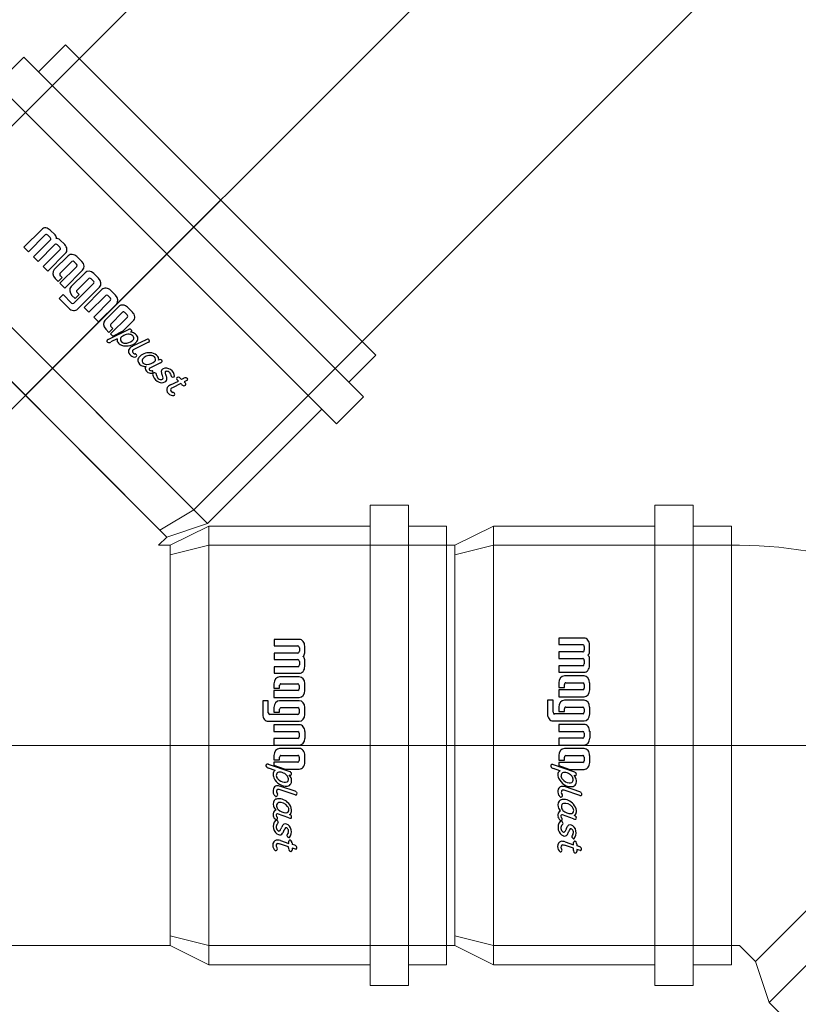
# Model space of a CAD drawing. Header units: centimetres. Extents: x 22052 to 56535, y 76485 to 78519.
# Tile 138 of 236: x 43576 to 43597, y 77983 to 78010. Entities that reach past the tile are written whole.
import ezdxf
from ezdxf.enums import TextEntityAlignment as Align
from ezdxf.lldxf.tags import DXFTag

# ---------------------------------------------------------------- set-up
doc = ezdxf.new("R2010")
doc.units = ezdxf.units.CM
for name, color, linetype, lineweight in [('2DH_PRO_Magnaplast-SDB', 34, 'Continuous', 15), ('CP_AXISKA', 7, 'DASHDOT', 15), ('CP_DETAL', 33, 'Continuous', 9)]:
    doc.layers.add(name, color=color, linetype=linetype, lineweight=lineweight)
doc.layers.add('3DCPCOLOR124', color=152, linetype='Continuous')
doc.layers.add('3DCPCOLOR242', color=242, linetype='Continuous')
doc.styles.add('CP_ATTR', font='arial.ttf')
tags = doc.linetypes.add('DASHDOT', pattern=[25.4, 12.7, -6.35, 0, -6.35]).pattern_tags.tags
tags[10:11] = [DXFTag(74, 4), DXFTag(75, 0), DXFTag(340, '0'), DXFTag(46, 1.0), DXFTag(50, 0.0), DXFTag(44, 0.0), DXFTag(45, 0.0)]
tags[8:9] = [DXFTag(74, 4), DXFTag(75, 0), DXFTag(340, '0'), DXFTag(46, 1.0), DXFTag(50, 0.0), DXFTag(44, 0.0), DXFTag(45, 0.0)]
tags[6:7] = [DXFTag(74, 4), DXFTag(75, 0), DXFTag(340, '0'), DXFTag(46, 1.0), DXFTag(50, 0.0), DXFTag(44, 0.0), DXFTag(45, 0.0)]
tags[4:5] = [DXFTag(74, 4), DXFTag(75, 0), DXFTag(340, '0'), DXFTag(46, 1.0), DXFTag(50, 0.0), DXFTag(44, 0.0), DXFTag(45, 0.0)]

# ---------------------------------------------------------------- blocks, each defined once
blk = doc.blocks.new('2dmgn003_logo01')
at = {"layer": '3DCPCOLOR124'}
for p, q in [((1.86, 16.54), (-2.9, 16.54)), ((-2.9, 16.54), (-2.9, 15.53)), ((-2.9, 15.53), (1.6, 15.53)), ((2.9, 14.44), (2.9, 15.5)), ((1.6, 14.41), (-2.9, 14.41)), ((-2.9, 14.41), (-2.9, 13.39)), ((1.89, 15.24), (1.89, 14.7)), ((-2.9, 13.39), (1.6, 13.39)), ((1.89, 13.1), (1.89, 12.56)), ((2.9, 12.3), (2.9, 13.36)), ((1.6, 12.27), (-2.9, 12.27)), ((-2.9, 12.27), (-2.9, 11.26)), ((-2.9, 11.26), (1.86, 11.26)), ((-2.93, 9.64), (-2.93, 8.94)), ((1.86, 10.71), (-1.86, 10.71)), ((-1.86, 8.94), (-1.86, 9.39)), ((-1.61, 9.64), (1.6, 9.64)), ((1.86, 9.37), (1.86, 8.84)), ((2.93, 8.57), (2.93, 9.65)), ((-2.93, 8.94), (-1.86, 8.94)), ((1.6, 8.57), (-2.93, 8.57)), ((-2.93, 8.57), (-2.93, 7.5)), ((-4.01, 6.97), (-5.07, 6.97)), ((-5.07, 6.97), (-5.07, 4.84)), ((-4.01, 5.1), (-4.01, 6.97)), ((-2.93, 7.5), (1.86, 7.5)), ((1.86, 6.97), (-1.86, 6.97)), ((1.6, 4.84), (-3.74, 4.84)), ((-2.93, 5.9), (-2.93, 5.2)), ((-2.93, 5.2), (-1.86, 5.2)), ((-1.86, 5.2), (-1.86, 5.64)), ((-1.61, 5.9), (1.6, 5.9)), ((1.86, 5.64), (1.86, 5.1)), ((2.93, 4.84), (2.93, 5.9)), ((-4.01, 3.77), (1.86, 3.77)), ((1.86, 3.23), (-2.93, 3.23)), ((-2.93, 3.23), (-2.93, 2.16)), ((-2.93, 2.16), (1.6, 2.16)), ((1.86, 1.9), (1.86, 1.36)), ((2.93, 2.17), (2.93, 1.1)), ((1.6, 1.1), (-2.93, 1.1)), ((-2.93, 1.1), (-2.93, 0.03)), ((-2.93, 0.03), (1.86, 0.03)), ((1.86, -0.49), (-1.86, -0.49)), ((-2.93, -1.56), (-2.93, -2.26)), ((-2.93, -2.26), (-1.86, -2.26)), ((1.6, -2.62), (-2.93, -2.62)), ((-2.93, -2.62), (-2.93, -3.11)), ((-1.86, -2.26), (-1.86, -1.82)), ((-1.61, -1.56), (1.6, -1.56)), ((1.86, -1.82), (1.86, -2.36)), ((2.93, -2.63), (2.93, -1.56)), ((-2.93, -3.11), (-0.81, -3.69)), ((-0.81, -3.69), (1.86, -3.69))]:
    blk.add_line(p, q, dxfattribs=at)
for centre, radius, start, end in [((1.6, 15.24), 0.293, 359.5038, 90), ((1.86, 15.5), 1.04, 359.8403, 90), ((1.6, 14.7), 0.291, 269.5684, 360), ((2.3, 14.44), 0.598, 296.5604, 0), ((2.29, 13.36), 0.608, 359.9807, 62.8223), ((1.6, 13.1), 0.293, 359.5231, 90), ((1.6, 12.56), 0.293, 270, 359.9989), ((1.86, 12.3), 1.04, 270, 0.0193), ((-1.86, 9.64), 1.07, 90, 180), ((-1.61, 9.39), 0.246, 90, 184.1233), ((1.6, 9.37), 0.264, 0, 90), ((1.86, 9.64), 1.06, 0.4214, 90), ((1.6, 8.84), 0.264, 270, 359.9349), ((1.86, 8.57), 1.07, 270.2822, 0), ((-1.86, 5.9), 1.07, 90, 180), ((1.86, 5.91), 1.06, 360, 90), ((-4.01, 4.83), 1.06, 179.7393, 270), ((-3.74, 5.1), 0.264, 180, 269.9023), ((-1.61, 5.65), 0.246, 90, 184.0475), ((1.6, 5.64), 0.264, 360, 90), ((1.6, 5.1), 0.264, 270, 0.0108), ((1.86, 4.84), 1.07, 270.2634, 0), ((1.86, 2.17), 1.06, 359.5786, 90), ((1.6, 1.9), 0.264, 0.076, 90), ((1.6, 1.36), 0.264, 270, 359.924), ((1.86, 1.1), 1.07, 270.2875, 359.9985), ((-1.86, -1.56), 1.07, 90, 180), ((1.86, -1.55), 1.06, 359.5786, 90), ((-1.61, -1.81), 0.246, 90, 184.1125), ((1.6, -1.82), 0.264, 360, 90.0217), ((1.6, -2.36), 0.264, 270, 359.9023), ((1.87, -2.63), 1.06, 269.7048, 359.9999)]:
    blk.add_arc(centre, radius, start, end, dxfattribs=at)
at = {"layer": '3DCPCOLOR242'}
for p, q in [((0.12, -4.12), (-3.94, -2.98)), ((-2.7, -3.9), (-3.95, -3.55)), ((1.09, -7.71), (-1.93, -6.91)), ((1.06, -7.17), (-1.65, -6.4)), ((1.09, -7.71), (1.26, -7.74)), ((-0.13, -11.32), (-2.25, -10.71)), ((-1.72, -14.87), (-0.14, -15.31)), ((-0.17, -15.85), (-1.87, -15.4)), ((-0.17, -16), (-0.17, -15.85)), ((0.51, -16.04), (0.49, -16.34)), ((1.2, -16.2), (0.51, -16.04))]:
    blk.add_line(p, q, dxfattribs=at)
for centre, radius, start, end in [((-4.29, -3.13), 0.174, 139.4748, 200.5636), ((-4.22, -3.22), 0.283, 75.9119, 135.9983), ((-4.21, -3.92), 0.981, 73.8123, 86.5171), ((-4.01, -3.02), 0.481, 201.3248, 240.9013), ((-3.49, -1.93), 1.69, 243.7383, 254.2465), ((-2.11, -4.55), 0.997, 166.5679, 210.0987), ((-2.46, -4.5), 0.644, 111.1152, 163.4814), ((-1.97, -4.71), 0.539, 116.6161, 177.0208), ((-1.91, -4.94), 0.776, 84.807, 112.5283), ((-2.08, -7.15), 2.99, 66.1532, 85.5553), ((-1.93, -6.26), 2.13, 46.5165, 60.5203), ((0.25, -3.84), 0.817, 249.4862, 262.6491), ((-1.3, -5.9), 1.81, 22.396, 45.5071), ((-0.07, -4.64), 0.557, 50.0147, 70.9143), ((0.24, -4.49), 0.156, 287.1813, 350.1927), ((0.11, -4.44), 0.288, 10.0108, 50.8567), ((0.03, -4.45), 0.37, 349.838, 10.0295), ((-0.64, -3.63), 2.73, 211.3213, 275.0445), ((-1.71, -4.6), 0.806, 185.9288, 229.5909), ((-0.79, -3.63), 2.14, 227.7681, 264.971), ((-0.84, -4.43), 1.34, 263.8725, 286.5282), ((-1.14, -5.4), 0.961, 11.1112, 45.4314), ((-0.64, -5.29), 0.455, 294.1682, 9.8383), ((-0.42, -5.51), 0.842, 271.3477, 20.708), ((0.18, -4.34), 0.318, 263.6249, 288.2785), ((-2.22, -7.14), 0.892, 155.0132, 214.6021), ((-2.3, -7.13), 0.818, 103.0323, 153.3127), ((-2.3, -7.28), 0.748, 209.4433, 244.7552), ((-2.2, -8.11), 1.79, 72.2958, 99.0736), ((-2.06, -7.22), 0.393, 146.9616, 189.5199), ((-1.86, -7.12), 0.609, 195.1451, 225.7671), ((-2.11, -7.23), 0.357, 74.3202, 141.4853), ((-2.41, -7.7), 0.183, 21.5725, 49.116), ((-2.48, -7.7), 0.249, 338.4303, 15.9164), ((-2.29, -8.04), 1.19, 72.2691, 76.7646), ((0.61, -8.43), 1.34, 58.7801, 70.7325), ((1.16, -7.55), 0.301, 17.9179, 59.9943), ((1.12, -7.48), 0.33, 314.2018, 5.594), ((-2.28, -9.16), 0.816, 114.0643, 202.8694), ((-2.57, -7.31), 0.65, 265.6622, 285.525), ((-2.04, -10.21), 1.88, 87.1606, 107.9858), ((-1.97, -9.4), 0.472, 98.7899, 190.5825), ((-2.49, -7.69), 0.265, 290.2377, 337.5291), ((-1.79, -10.93), 2.01, 44.3614, 97.334), ((-2.01, -11.05), 2.72, 40.2365, 88.5461), ((1.27, -7.61), 0.133, 265.1659, 303.5871), ((-2.38, -10.79), 0.727, 106.1924, 195.3195), ((-1.65, -8.93), 1.49, 201.6704, 231.3076), ((-2.32, -10.91), 0.21, 72.1488, 182.4676), ((-1.48, -9.29), 0.981, 191.9389, 227.9356), ((-0.61, -7.95), 2.56, 233.5529, 269.0169), ((-0.6, -10.03), 0.492, 264.1111, 2.3117), ((-0.86, -10.08), 0.755, 5.4784, 47.2661), ((-0.28, -10.17), 0.698, 293.2831, 345.067), ((-0.88, -10.16), 1.29, 351.8443, 42.4547), ((-2.23, -10.75), 0.883, 195.3773, 250.0682), ((-1.76, -12.65), 1.31, 133.9918, 256.4618), ((-2.52, -11.96), 0.293, 73.8428, 119.965), ((-2.16, -10.9), 0.37, 183.0166, 240.6152), ((-2.48, -11.38), 0.207, 256.8723, 333.1047), ((-1.88, -12.75), 0.636, 127.3644, 245.5528), ((-2.55, -12.12), 0.449, 8.7244, 76.0552), ((-2.44, -11.35), 0.167, 6.0969, 51.2591), ((-2.71, -11.34), 0.433, 342.5093, 1.3278), ((-2.69, -11.74), 0.662, 310.1939, 332.4304), ((-0.6, -13.09), 0.918, 120.9833, 158.9397), ((-0.8, -13.04), 0.784, 70.6597, 109.7335), ((-0.86, -13.48), 1.23, 313.6171, 74.8695), ((0.14, -10.31), 1.05, 255.0292, 275.2543), ((-0.04, -11.26), 0.454, 64.2567, 85.1843), ((0.03, -11.23), 0.401, 23.6929, 71.5015), ((0.23, -11.16), 0.197, 270.9468, 310.5631), ((0.17, -11.16), 0.243, 323.0875, 22.1003), ((-2.01, -13.14), 0.234, 234.8638, 292.3727), ((-1.83, -13.25), 0.719, 250.748, 317.7481), ((-2.25, -12.71), 0.729, 297.3533, 322.4271), ((-3.16, -12.05), 1.85, 323.4917, 337.6276), ((-4.61, -11.44), 4.03, 325.4422, 333.8801), ((0.29, -13.88), 1.45, 136.2371, 152.793), ((-0.64, -13.09), 0.24, 82.5025, 118.5044), ((-0.72, -13.4), 0.557, 329.5041, 78.2517), ((1.11, -14.88), 1.81, 138.3177, 150.3499), ((-2.35, -15.59), 0.816, 103.1873, 179.7099), ((-2.3, -16.77), 1.99, 73.1785, 97.0679), ((-2.18, -15.68), 0.348, 90.0735, 226.6774), ((-2.75, -18.5), 3.22, 74.17, 79.8915), ((-0.3, -14.06), 0.179, 156.2477, 208.0662), ((0, -13.86), 0.536, 211.3544, 244.0918), ((-0.1, -14.13), 0.258, 239.0032, 288.6059), ((-21.33, -14.03), 21.22, 356.5514, 357.4519), ((0.08, -14.98), 0.202, 99.2605, 177.5229), ((0.04, -15.4), 0.621, 76.0627, 90.1224), ((0.15, -15.09), 0.29, 45.8106, 81.4207), ((-0.18, -15.28), 0.664, 5.0301, 36.7596), ((9.69, -14.96), 9.21, 181.6129, 183.265), ((-2.2, -15.57), 0.973, 181.2014, 240.279), ((-2.59, -16.12), 0.301, 251.9271, 357.0444), ((-2.56, -16.17), 0.279, 6.2924, 59.4251), ((0.48, -16.03), 0.659, 177.1591, 197.9713), ((0.25, -16.17), 0.401, 190.3294, 250.4785), ((0.21, -16.16), 0.393, 256.6965, 303.221), ((0.31, -16.35), 0.182, 308.0482, 0.8125), ((-1.77, -25.84), 10.6, 74.8748, 77.6862), ((0.73, -16.51), 0.942, 56.6561, 73.6716), ((1.21, -16.07), 0.134, 265.2447, 321.7201), ((1.09, -15.98), 0.3, 13.2728, 58.0446), ((0.98, -15.93), 0.408, 326.7373, 2.2392)]:
    blk.add_arc(centre, radius, start, end, dxfattribs=at)
blk = doc.blocks.new('2dmgn003_logo02')
at = {"layer": '3DCPCOLOR124'}
for p, q in [((1.86, 16.54), (-2.9, 16.54)), ((-2.9, 16.54), (-2.9, 15.53)), ((-2.9, 15.53), (1.6, 15.53)), ((2.9, 14.44), (2.9, 15.5)), ((1.6, 14.41), (-2.9, 14.41)), ((-2.9, 14.41), (-2.9, 13.39)), ((1.89, 15.24), (1.89, 14.7)), ((-2.9, 13.39), (1.6, 13.39)), ((1.89, 13.1), (1.89, 12.56)), ((2.9, 12.3), (2.9, 13.36)), ((1.6, 12.27), (-2.9, 12.27)), ((-2.9, 12.27), (-2.9, 11.26)), ((-2.9, 11.26), (1.86, 11.26)), ((-2.93, 9.64), (-2.93, 8.94)), ((1.86, 10.71), (-1.86, 10.71)), ((-1.86, 8.94), (-1.86, 9.39)), ((-1.61, 9.64), (1.6, 9.64)), ((1.86, 9.37), (1.86, 8.84)), ((2.93, 8.57), (2.93, 9.65)), ((-2.93, 8.94), (-1.86, 8.94)), ((1.6, 8.57), (-2.93, 8.57)), ((-2.93, 8.57), (-2.93, 7.5)), ((-4.01, 6.97), (-5.07, 6.97)), ((-5.07, 6.97), (-5.07, 4.84)), ((-4.01, 5.1), (-4.01, 6.97)), ((-2.93, 7.5), (1.86, 7.5)), ((1.86, 6.97), (-1.86, 6.97)), ((1.6, 4.84), (-3.74, 4.84)), ((-2.93, 5.9), (-2.93, 5.2)), ((-2.93, 5.2), (-1.86, 5.2)), ((-1.86, 5.2), (-1.86, 5.64)), ((-1.61, 5.9), (1.6, 5.9)), ((1.86, 5.64), (1.86, 5.1)), ((2.93, 4.84), (2.93, 5.9)), ((-4.01, 3.77), (1.86, 3.77)), ((1.86, 3.23), (-2.93, 3.23)), ((-2.93, 3.23), (-2.93, 2.16)), ((-2.93, 2.16), (1.6, 2.16)), ((1.86, 1.9), (1.86, 1.36)), ((2.93, 2.17), (2.93, 1.1)), ((1.6, 1.1), (-2.93, 1.1)), ((-2.93, 1.1), (-2.93, 0.03)), ((-2.93, 0.03), (1.86, 0.03)), ((1.86, -0.49), (-1.86, -0.49)), ((-2.93, -1.56), (-2.93, -2.26)), ((-2.93, -2.26), (-1.86, -2.26)), ((1.6, -2.62), (-2.93, -2.62)), ((-2.93, -2.62), (-2.93, -3.11)), ((-1.86, -2.26), (-1.86, -1.82)), ((-1.61, -1.56), (1.6, -1.56)), ((1.86, -1.82), (1.86, -2.36)), ((2.93, -2.63), (2.93, -1.56)), ((-2.93, -3.11), (-0.81, -3.69)), ((-0.81, -3.69), (1.86, -3.69))]:
    blk.add_line(p, q, dxfattribs=at)
for centre, radius, start, end in [((1.6, 15.24), 0.293, 359.5038, 90), ((1.86, 15.5), 1.04, 359.8403, 90), ((1.6, 14.7), 0.291, 269.5684, 360), ((2.3, 14.44), 0.598, 296.5604, 0), ((2.29, 13.36), 0.608, 359.9807, 62.8223), ((1.6, 13.1), 0.293, 359.5231, 90), ((1.6, 12.56), 0.293, 270, 359.9989), ((1.86, 12.3), 1.04, 270, 0.0193), ((-1.86, 9.64), 1.07, 90, 180), ((-1.61, 9.39), 0.246, 90, 184.1233), ((1.6, 9.37), 0.264, 0, 90), ((1.86, 9.64), 1.06, 0.4214, 90), ((1.6, 8.84), 0.264, 270, 359.9349), ((1.86, 8.57), 1.07, 270.2822, 0), ((-1.86, 5.9), 1.07, 90, 180), ((1.86, 5.91), 1.06, 360, 90), ((-4.01, 4.83), 1.06, 179.7393, 270), ((-3.74, 5.1), 0.264, 180, 269.9023), ((-1.61, 5.65), 0.246, 90, 184.0475), ((1.6, 5.64), 0.264, 360, 90), ((1.6, 5.1), 0.264, 270, 0.0108), ((1.86, 4.84), 1.07, 270.2634, 0), ((1.86, 2.17), 1.06, 359.5786, 90), ((1.6, 1.9), 0.264, 0.076, 90), ((1.6, 1.36), 0.264, 270, 359.924), ((1.86, 1.1), 1.07, 270.2875, 359.9985), ((-1.86, -1.56), 1.07, 90, 180), ((1.86, -1.55), 1.06, 359.5786, 90), ((-1.61, -1.81), 0.246, 90, 184.1125), ((1.6, -1.82), 0.264, 360, 90.0217), ((1.6, -2.36), 0.264, 270, 359.9023), ((1.87, -2.63), 1.06, 269.7048, 359.9999)]:
    blk.add_arc(centre, radius, start, end, dxfattribs=at)
at = {"layer": '3DCPCOLOR242'}
for p, q in [((0.12, -4.12), (-3.94, -2.98)), ((-2.7, -3.9), (-3.95, -3.55)), ((1.09, -7.71), (-1.93, -6.91)), ((1.06, -7.17), (-1.65, -6.4)), ((1.09, -7.71), (1.26, -7.74)), ((-0.13, -11.32), (-2.25, -10.71)), ((-1.72, -14.87), (-0.14, -15.31)), ((-0.17, -15.85), (-1.87, -15.4)), ((-0.17, -16), (-0.17, -15.85)), ((0.51, -16.04), (0.49, -16.34)), ((1.2, -16.2), (0.51, -16.04))]:
    blk.add_line(p, q, dxfattribs=at)
for centre, radius, start, end in [((-4.29, -3.13), 0.174, 139.4748, 200.5636), ((-4.22, -3.22), 0.283, 75.9119, 135.9983), ((-4.21, -3.92), 0.981, 73.8123, 86.5171), ((-4.01, -3.02), 0.481, 201.3248, 240.9013), ((-3.49, -1.93), 1.69, 243.7383, 254.2465), ((-2.11, -4.55), 0.997, 166.5679, 210.0987), ((-2.46, -4.5), 0.644, 111.1152, 163.4814), ((-1.97, -4.71), 0.539, 116.6161, 177.0208), ((-1.91, -4.94), 0.776, 84.807, 112.5283), ((-2.08, -7.15), 2.99, 66.1532, 85.5553), ((-1.93, -6.26), 2.13, 46.5165, 60.5203), ((0.25, -3.84), 0.817, 249.4862, 262.6491), ((-1.3, -5.9), 1.81, 22.396, 45.5071), ((-0.07, -4.64), 0.557, 50.0147, 70.9143), ((0.24, -4.49), 0.156, 287.1813, 350.1927), ((0.11, -4.44), 0.288, 10.0108, 50.8567), ((0.03, -4.45), 0.37, 349.838, 10.0295), ((-0.64, -3.63), 2.73, 211.3213, 275.0445), ((-1.71, -4.6), 0.806, 185.9288, 229.5909), ((-0.79, -3.63), 2.14, 227.7681, 264.971), ((-0.84, -4.43), 1.34, 263.8725, 286.5282), ((-1.14, -5.4), 0.961, 11.1112, 45.4314), ((-0.64, -5.29), 0.455, 294.1682, 9.8383), ((-0.42, -5.51), 0.842, 271.3477, 20.708), ((0.18, -4.34), 0.318, 263.6249, 288.2785), ((-2.22, -7.14), 0.892, 155.0132, 214.6021), ((-2.3, -7.13), 0.818, 103.0323, 153.3127), ((-2.3, -7.28), 0.748, 209.4433, 244.7552), ((-2.2, -8.11), 1.79, 72.2958, 99.0736), ((-2.06, -7.22), 0.393, 146.9616, 189.5199), ((-1.86, -7.12), 0.609, 195.1451, 225.7671), ((-2.11, -7.23), 0.357, 74.3202, 141.4853), ((-2.41, -7.7), 0.183, 21.5725, 49.116), ((-2.48, -7.7), 0.249, 338.4303, 15.9164), ((-2.29, -8.04), 1.19, 72.2691, 76.7646), ((0.61, -8.43), 1.34, 58.7801, 70.7325), ((1.16, -7.55), 0.301, 17.9179, 59.9943), ((1.12, -7.48), 0.33, 314.2018, 5.594), ((-2.28, -9.16), 0.816, 114.0643, 202.8694), ((-2.57, -7.31), 0.65, 265.6622, 285.525), ((-2.04, -10.21), 1.88, 87.1606, 107.9858), ((-1.97, -9.4), 0.472, 98.7899, 190.5825), ((-2.49, -7.69), 0.265, 290.2377, 337.5291), ((-1.79, -10.93), 2.01, 44.3614, 97.334), ((-2.01, -11.05), 2.72, 40.2365, 88.5461), ((1.27, -7.61), 0.133, 265.1659, 303.5871), ((-2.38, -10.79), 0.727, 106.1924, 195.3195), ((-1.65, -8.93), 1.49, 201.6704, 231.3076), ((-2.32, -10.91), 0.21, 72.1488, 182.4676), ((-1.48, -9.29), 0.981, 191.9389, 227.9356), ((-0.61, -7.95), 2.56, 233.5529, 269.0169), ((-0.6, -10.03), 0.492, 264.1111, 2.3117), ((-0.86, -10.08), 0.755, 5.4784, 47.2661), ((-0.28, -10.17), 0.698, 293.2831, 345.067), ((-0.88, -10.16), 1.29, 351.8443, 42.4547), ((-2.23, -10.75), 0.883, 195.3773, 250.0682), ((-1.76, -12.65), 1.31, 133.9918, 256.4618), ((-2.52, -11.96), 0.293, 73.8428, 119.965), ((-2.16, -10.9), 0.37, 183.0166, 240.6152), ((-2.48, -11.38), 0.207, 256.8723, 333.1047), ((-1.88, -12.75), 0.636, 127.3644, 245.5528), ((-2.55, -12.12), 0.449, 8.7244, 76.0552), ((-2.44, -11.35), 0.167, 6.0969, 51.2591), ((-2.71, -11.34), 0.433, 342.5093, 1.3278), ((-2.69, -11.74), 0.662, 310.1939, 332.4304), ((-0.6, -13.09), 0.918, 120.9833, 158.9397), ((-0.8, -13.04), 0.784, 70.6597, 109.7335), ((-0.86, -13.48), 1.23, 313.6171, 74.8695), ((0.14, -10.31), 1.05, 255.0292, 275.2543), ((-0.04, -11.26), 0.454, 64.2567, 85.1843), ((0.03, -11.23), 0.401, 23.6929, 71.5015), ((0.23, -11.16), 0.197, 270.9468, 310.5631), ((0.17, -11.16), 0.243, 323.0875, 22.1003), ((-2.01, -13.14), 0.234, 234.8638, 292.3727), ((-1.83, -13.25), 0.719, 250.748, 317.7481), ((-2.25, -12.71), 0.729, 297.3533, 322.4271), ((-3.16, -12.05), 1.85, 323.4917, 337.6276), ((-4.61, -11.44), 4.03, 325.4422, 333.8801), ((0.29, -13.88), 1.45, 136.2371, 152.793), ((-0.64, -13.09), 0.24, 82.5025, 118.5044), ((-0.72, -13.4), 0.557, 329.5041, 78.2517), ((1.11, -14.88), 1.81, 138.3177, 150.3499), ((-2.35, -15.59), 0.816, 103.1873, 179.7099), ((-2.3, -16.77), 1.99, 73.1785, 97.0679), ((-2.18, -15.68), 0.348, 90.0735, 226.6774), ((-2.75, -18.5), 3.22, 74.17, 79.8915), ((-0.3, -14.06), 0.179, 156.2477, 208.0662), ((0, -13.86), 0.536, 211.3544, 244.0918), ((-0.1, -14.13), 0.258, 239.0032, 288.6059), ((-21.33, -14.03), 21.22, 356.5514, 357.4519), ((0.08, -14.98), 0.202, 99.2605, 177.5229), ((0.04, -15.4), 0.621, 76.0627, 90.1224), ((0.15, -15.09), 0.29, 45.8106, 81.4207), ((-0.18, -15.28), 0.664, 5.0301, 36.7596), ((9.69, -14.96), 9.21, 181.6129, 183.265), ((-2.2, -15.57), 0.973, 181.2014, 240.279), ((-2.59, -16.12), 0.301, 251.9271, 357.0444), ((-2.56, -16.17), 0.279, 6.2924, 59.4251), ((0.48, -16.03), 0.659, 177.1591, 197.9713), ((0.25, -16.17), 0.401, 190.3294, 250.4785), ((0.21, -16.16), 0.393, 256.6965, 303.221), ((0.31, -16.35), 0.182, 308.0482, 0.8125), ((-1.77, -25.84), 10.6, 74.8748, 77.6862), ((0.73, -16.51), 0.942, 56.6561, 73.6716), ((1.21, -16.07), 0.134, 265.2447, 321.7201), ((1.09, -15.98), 0.3, 13.2728, 58.0446), ((0.98, -15.93), 0.408, 326.7373, 2.2392)]:
    blk.add_arc(centre, radius, start, end, dxfattribs=at)
blk = doc.blocks.new('2d_mgphtp_0371_f2ckcfe')
for p, q in [((20.084, 18.512), (20.827, 19.255)), ((29.355, 10.727), (20.827, 19.255)), ((18.939, 18.173), (19.681, 18.915)), ((19.681, 18.915), (29.015, 9.581)), ((18.939, 18.173), (28.273, 8.839)), ((28.612, 9.984), (29.355, 10.727)), ((28.273, 8.839), (29.015, 9.581)), ((24.73, 6.102), (27.87, 9.242)), ((29.2, 6.6), (29.2, -6.6)), ((29.2, 6.6), (30.25, 6.6)), ((30.25, 6.6), (30.25, -6.6)), ((24.73, 6.102), (23.606, 5.728)), ((24.76, 6.03), (23.7, 5.5)), ((24.76, 6.03), (29.2, 6.03)), ((30.25, 6.03), (31.3, 6.03)), ((31.3, -6.03), (31.3, 6.03)), ((23.378, 5.5), (23.606, 5.728)), ((23.378, 5.5), (23.7, 5.5)), ((23.7, -5.5), (1.06, -5.5)), ((24.76, -6.03), (23.7, -5.5)), ((24.76, -6.03), (29.2, -6.03)), ((30.25, -6.03), (31.3, -6.03)), ((29.2, -6.6), (30.25, -6.6))]:
    blk.add_line(p, q)
at = {"layer": 'CP_AXISKA'}
for p, q in [((25.091, 14.991), (10.1, 0)), ((31.3, 0), (0, 0))]:
    blk.add_line(p, q, dxfattribs=at)
at = {"layer": 'CP_DETAL'}
for p, q in [((16.202, 14.63), (24.73, 6.102)), ((15.828, 13.506), (23.606, 5.728)), ((23.606, 5.728), (15.828, 13.506)), ((24.76, 6.03), (24.76, -6.03)), ((23.7, 5.5), (23.7, -5.5)), ((23.7, -5.5), (23.7, 5.5))]:
    blk.add_line(p, q, dxfattribs=at)
at = {"xscale": 0.14509803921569, "yscale": 0.176, "rotation": 45}
blk.add_blockref('2dmgn003_logo02', (22.036, 11.936), dxfattribs=at)
at = {"xscale": 0.14509803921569, "yscale": 0.176}
blk.add_blockref('2dmgn003_logo01', (26.98, 0), dxfattribs=at)
at = {"linetype": 'ByBlock', "style": 'CP_ATTR', "flags": 9}
for tag, p in [('NAME', (-0.002, -5.5)), ('NUMBER', (-0.002, -5.5)), ('GROUP', (-0.002, -5.5)), ('ARTICLE', (-0.002, -5.5)), ('PRODUCT-TYPE', (-0.002, -5.5)), ('ORDER-NO', (-0.002, -5.5)), ('PRODUCER', (-0.001, -5.5)), ('CHARACTER', (-0.001, -5.5)), ('OTHER', (-0.001, -5.5)), ('DIMS', (-0.001, -5.5)), ('MATERIAL', (-0.001, -5.5)), ('WEIGHT', (-0.001, -5.5)), ('DN', (-0.001, -5.5))]:
    blk.add_attdef(tag, text='', height=0.00005, dxfattribs=at).set_placement(p, align=Align.MIDDLE_LEFT)
blk = doc.blocks.new('2d_mgphtp_0290_zajhk01')
for p, q in [((1.06, 5.5), (22.192, 5.5)), ((0, 5.235), (0, -5.235)), ((0, -5.235), (1.06, -5.5)), ((1.06, -5.5), (22.192, -5.5))]:
    blk.add_line(p, q)
at = {"layer": 'CP_AXISKA'}
blk.add_line((0, 0), (29.792, 0), dxfattribs=at)
at = {"layer": 'CP_DETAL'}
blk.add_line((1.06, 5.5), (1.06, -5.5), dxfattribs=at)
at = {"linetype": 'ByBlock', "style": 'CP_ATTR', "flags": 9}
for tag, p in [('ORDER-NO', (-0.002, 0)), ('PRODUCT-TYPE', (-0.002, 0)), ('ARTICLE', (-0.002, 0)), ('GROUP', (-0.002, 0)), ('NUMBER', (-0.002, 0)), ('NAME', (-0.002, 0)), ('DN', (-0.001, 0)), ('WEIGHT', (-0.001, 0)), ('MATERIAL', (-0.001, 0)), ('DIMS', (-0.001, 0)), ('OTHER', (-0.001, 0)), ('CHARACTER', (-0.001, 0)), ('PRODUCER', (-0.001, 0))]:
    blk.add_attdef(tag, text='', height=0.00005, dxfattribs=at).set_placement(p, align=Align.MIDDLE_LEFT)
blk = doc.blocks.new('2d_mgphtp_0333_57g7sun')
for p, q in [((-10.656, -5.028), (-7.517, -1.889)), ((-10.656, -5.028), (-11.031, -6.153)), ((-11.471, -6.592), (-11.031, -6.153)), ((-18.232, -6.592), (-19.292, -6.857)), ((-18.232, -6.592), (-11.692, -6.592)), ((-11.471, -6.592), (-11.692, -6.592)), ((-19.292, -17.327), (-19.292, -6.857)), ((-18.232, -17.592), (-19.292, -17.327)), ((-11.692, -17.592), (-18.232, -17.592)), ((-11.471, -17.592), (-11.692, -17.592))]:
    blk.add_line(p, q)
blk.add_arc((-11.471, -6.592), 11, 270, 315)
at = {"layer": 'CP_AXISKA'}
blk.add_line((-9.192, -12.092), (-19.292, -12.092), dxfattribs=at)
at = {"layer": 'CP_DETAL'}
for p, q in [((-10.656, -5.028), (-2.128, -13.556)), ((-11.031, -6.153), (-3.253, -13.931)), ((-3.253, -13.931), (-11.031, -6.153)), ((-18.232, -6.592), (-18.232, -17.592))]:
    blk.add_line(p, q, dxfattribs=at)
at = {"linetype": 'ByBlock', "style": 'CP_ATTR', "flags": 9}
for tag, p in [('NAME', (-19.294, -17.593)), ('MATERIAL', (-19.293, -17.593)), ('DN', (-19.294, -17.593)), ('CHARACTER', (-19.294, -17.593)), ('ORDER-NO', (-19.294, -17.593)), ('PRODUCT-TYPE', (-19.294, -17.593)), ('ARTICLE', (-19.294, -17.593)), ('GROUP', (-19.294, -17.593)), ('NUMBER', (-19.294, -17.593)), ('WEIGHT', (-19.293, -17.593)), ('DIMS', (-19.293, -17.593)), ('OTHER', (-19.293, -17.593)), ('PRODUCER', (-19.293, -17.593))]:
    blk.add_attdef(tag, text='', height=0.00005, dxfattribs=at).set_placement(p, align=Align.MIDDLE_LEFT)
blk = doc.blocks.new('2dmgn001_logo01')
at = {"layer": '3DCPCOLOR124'}
for p, q in [((1.86, 16.54), (-2.9, 16.54)), ((-2.9, 16.54), (-2.9, 15.53)), ((-2.9, 15.53), (1.6, 15.53)), ((1.89, 15.24), (1.89, 14.7)), ((2.9, 14.44), (2.9, 15.5)), ((1.6, 14.41), (-2.9, 14.41)), ((-2.9, 14.41), (-2.9, 13.39)), ((-2.9, 13.39), (1.6, 13.39)), ((1.6, 12.27), (-2.9, 12.27)), ((-2.9, 12.27), (-2.9, 11.26)), ((1.89, 13.1), (1.89, 12.56)), ((2.9, 12.3), (2.9, 13.36)), ((-2.9, 11.26), (1.86, 11.26)), ((1.86, 10.71), (-1.86, 10.71)), ((-2.93, 9.64), (-2.93, 8.94)), ((-1.86, 8.94), (-1.86, 9.39)), ((-1.61, 9.64), (1.6, 9.64)), ((1.86, 9.37), (1.86, 8.84)), ((2.93, 8.57), (2.93, 9.65)), ((-2.93, 8.94), (-1.86, 8.94)), ((1.6, 8.57), (-2.93, 8.57)), ((-2.93, 8.57), (-2.93, 7.5)), ((-4.01, 6.97), (-5.07, 6.97)), ((-5.07, 6.97), (-5.07, 4.84)), ((-4.01, 5.1), (-4.01, 6.97)), ((-2.93, 7.5), (1.86, 7.5)), ((1.86, 6.97), (-1.86, 6.97)), ((1.6, 4.84), (-3.74, 4.84)), ((-2.93, 5.9), (-2.93, 5.2)), ((-2.93, 5.2), (-1.86, 5.2)), ((-1.86, 5.2), (-1.86, 5.64)), ((-1.61, 5.9), (1.6, 5.9)), ((1.86, 5.64), (1.86, 5.1)), ((2.93, 4.84), (2.93, 5.9)), ((-4.01, 3.77), (1.86, 3.77)), ((1.86, 3.23), (-2.93, 3.23)), ((-2.93, 3.23), (-2.93, 2.16)), ((-2.93, 2.16), (1.6, 2.16)), ((1.86, 1.9), (1.86, 1.36)), ((2.93, 2.17), (2.93, 1.1)), ((1.6, 1.1), (-2.93, 1.1)), ((-2.93, 1.1), (-2.93, 0.03)), ((-2.93, 0.03), (1.86, 0.03)), ((1.86, -0.49), (-1.86, -0.49)), ((-2.93, -1.56), (-2.93, -2.26)), ((-2.93, -2.26), (-1.86, -2.26)), ((1.6, -2.62), (-2.93, -2.62)), ((-2.93, -2.62), (-2.93, -3.11)), ((-1.86, -2.26), (-1.86, -1.82)), ((-1.61, -1.56), (1.6, -1.56)), ((1.86, -1.82), (1.86, -2.36)), ((2.93, -2.63), (2.93, -1.56)), ((-2.93, -3.11), (-0.81, -3.69)), ((-0.81, -3.69), (1.86, -3.69))]:
    blk.add_line(p, q, dxfattribs=at)
for centre, radius, start, end in [((1.6, 15.24), 0.293, 359.5038, 90), ((1.86, 15.5), 1.04, 359.8403, 90), ((1.6, 14.7), 0.291, 269.5684, 360), ((2.3, 14.44), 0.598, 296.5604, 0), ((2.29, 13.36), 0.608, 359.9807, 62.8223), ((1.6, 13.1), 0.293, 359.5231, 90), ((1.6, 12.56), 0.293, 270, 359.9989), ((1.86, 12.3), 1.04, 270, 0.0193), ((-1.86, 9.64), 1.07, 90, 180), ((1.86, 9.64), 1.06, 0.4214, 90), ((-1.61, 9.39), 0.246, 90, 184.1233), ((1.6, 9.37), 0.264, 0, 90), ((1.6, 8.84), 0.264, 270, 359.9349), ((1.86, 8.57), 1.07, 270.2822, 0), ((-1.86, 5.9), 1.07, 90, 180), ((1.86, 5.91), 1.06, 360, 90), ((-4.01, 4.83), 1.06, 179.7393, 270), ((-3.74, 5.1), 0.264, 180, 269.9023), ((-1.61, 5.65), 0.246, 90, 184.0475), ((1.6, 5.64), 0.264, 360, 90), ((1.6, 5.1), 0.264, 270, 0.0108), ((1.86, 4.84), 1.07, 270.2634, 0), ((1.86, 2.17), 1.06, 359.5786, 90), ((1.6, 1.9), 0.264, 0.076, 90), ((1.6, 1.36), 0.264, 270, 359.924), ((1.86, 1.1), 1.07, 270.2875, 359.9985), ((-1.86, -1.56), 1.07, 90, 180), ((1.86, -1.55), 1.06, 359.5786, 90), ((-1.61, -1.81), 0.246, 90, 184.1125), ((1.6, -1.82), 0.264, 360, 90.0217), ((1.6, -2.36), 0.264, 270, 359.9023), ((1.87, -2.63), 1.06, 269.7048, 359.9999)]:
    blk.add_arc(centre, radius, start, end, dxfattribs=at)
at = {"layer": '3DCPCOLOR242'}
for p, q in [((0.12, -4.12), (-3.94, -2.98)), ((-2.7, -3.9), (-3.95, -3.55)), ((1.09, -7.71), (-1.93, -6.91)), ((1.06, -7.17), (-1.65, -6.4)), ((1.09, -7.71), (1.26, -7.74)), ((-0.13, -11.32), (-2.25, -10.71)), ((-1.72, -14.87), (-0.14, -15.31)), ((-0.17, -15.85), (-1.87, -15.4)), ((-0.17, -16), (-0.17, -15.85)), ((0.51, -16.04), (0.49, -16.34)), ((1.2, -16.2), (0.51, -16.04))]:
    blk.add_line(p, q, dxfattribs=at)
for centre, radius, start, end in [((-4.29, -3.13), 0.174, 139.4748, 200.5636), ((-4.22, -3.22), 0.283, 75.9119, 135.9983), ((-4.21, -3.92), 0.981, 73.8123, 86.5171), ((-4.01, -3.02), 0.481, 201.3248, 240.9013), ((-3.49, -1.93), 1.69, 243.7383, 254.2465), ((-2.11, -4.55), 0.997, 166.5679, 210.0987), ((-2.46, -4.5), 0.644, 111.1152, 163.4814), ((-1.97, -4.71), 0.539, 116.6161, 177.0208), ((-1.91, -4.94), 0.776, 84.807, 112.5283), ((-2.08, -7.15), 2.99, 66.1532, 85.5553), ((-1.93, -6.26), 2.13, 46.5165, 60.5203), ((-0.07, -4.64), 0.557, 50.0147, 70.9143), ((0.24, -4.49), 0.156, 287.1813, 350.1927), ((0.11, -4.44), 0.288, 10.0108, 50.8567), ((0.03, -4.45), 0.37, 349.838, 10.0295), ((-0.64, -3.63), 2.73, 211.3213, 275.0445), ((-1.71, -4.6), 0.806, 185.9288, 229.5909), ((-0.79, -3.63), 2.14, 227.7681, 264.971), ((-0.84, -4.43), 1.34, 263.8725, 286.5282), ((-1.14, -5.4), 0.961, 11.1112, 45.4314), ((-0.64, -5.29), 0.455, 294.1682, 9.8383), ((-0.42, -5.51), 0.842, 271.3477, 20.708), ((0.25, -3.84), 0.817, 249.4862, 262.6491), ((-1.3, -5.9), 1.81, 22.396, 45.5071), ((0.18, -4.34), 0.318, 263.6249, 288.2785), ((-2.22, -7.14), 0.892, 155.0132, 214.6021), ((-2.3, -7.13), 0.818, 103.0323, 153.3127), ((-2.2, -8.11), 1.79, 72.2958, 99.0736), ((-2.06, -7.22), 0.393, 146.9616, 189.5199), ((-1.86, -7.12), 0.609, 195.1451, 225.7671), ((-2.11, -7.23), 0.357, 74.3202, 141.4853), ((-2.41, -7.7), 0.183, 21.5725, 49.116), ((-2.29, -8.04), 1.19, 72.2691, 76.7646), ((0.61, -8.43), 1.34, 58.7801, 70.7325), ((1.16, -7.55), 0.301, 17.9179, 59.9943), ((1.12, -7.48), 0.33, 314.2018, 5.594), ((-2.28, -9.16), 0.816, 114.0643, 202.8694), ((-2.3, -7.28), 0.748, 209.4433, 244.7552), ((-2.57, -7.31), 0.65, 265.6622, 285.525), ((-2.04, -10.21), 1.88, 87.1606, 107.9858), ((-1.97, -9.4), 0.472, 98.7899, 190.5825), ((-2.49, -7.69), 0.265, 290.2377, 337.5291), ((-2.48, -7.7), 0.249, 338.4303, 15.9164), ((-1.79, -10.93), 2.01, 44.3614, 97.334), ((-2.01, -11.05), 2.72, 40.2365, 88.5461), ((1.27, -7.61), 0.133, 265.1659, 303.5871), ((-2.38, -10.79), 0.727, 106.1924, 195.3195), ((-1.65, -8.93), 1.49, 201.6704, 231.3076), ((-1.48, -9.29), 0.981, 191.9389, 227.9356), ((-0.61, -7.95), 2.56, 233.5529, 269.0169), ((-0.6, -10.03), 0.492, 264.1111, 2.3117), ((-0.86, -10.08), 0.755, 5.4784, 47.2661), ((-0.28, -10.17), 0.698, 293.2831, 345.067), ((-0.88, -10.16), 1.29, 351.8443, 42.4547), ((-2.23, -10.75), 0.883, 195.3773, 250.0682), ((-1.76, -12.65), 1.31, 133.9918, 256.4618), ((-2.52, -11.96), 0.293, 73.8428, 119.965), ((-2.32, -10.91), 0.21, 72.1488, 182.4676), ((-2.16, -10.9), 0.37, 183.0166, 240.6152), ((-2.48, -11.38), 0.207, 256.8723, 333.1047), ((-2.55, -12.12), 0.449, 8.7244, 76.0552), ((-2.44, -11.35), 0.167, 6.0969, 51.2591), ((-2.71, -11.34), 0.433, 342.5093, 1.3278), ((-2.69, -11.74), 0.662, 310.1939, 332.4304), ((0.14, -10.31), 1.05, 255.0292, 275.2543), ((-0.04, -11.26), 0.454, 64.2567, 85.1843), ((0.03, -11.23), 0.401, 23.6929, 71.5015), ((0.23, -11.16), 0.197, 270.9468, 310.5631), ((0.17, -11.16), 0.243, 323.0875, 22.1003), ((-1.88, -12.75), 0.636, 127.3644, 245.5528), ((-2.01, -13.14), 0.234, 234.8638, 292.3727), ((-2.25, -12.71), 0.729, 297.3533, 322.4271), ((-3.16, -12.05), 1.85, 323.4917, 337.6276), ((-0.6, -13.09), 0.918, 120.9833, 158.9397), ((-4.61, -11.44), 4.03, 325.4422, 333.8801), ((-0.8, -13.04), 0.784, 70.6597, 109.7335), ((0.29, -13.88), 1.45, 136.2371, 152.793), ((-0.64, -13.09), 0.24, 82.5025, 118.5044), ((-0.72, -13.4), 0.557, 329.5041, 78.2517), ((-0.86, -13.48), 1.23, 313.6171, 74.8695), ((-2.35, -15.59), 0.816, 103.1873, 179.7099), ((-2.3, -16.77), 1.99, 73.1785, 97.0679), ((-1.83, -13.25), 0.719, 250.748, 317.7481), ((-0.3, -14.06), 0.179, 156.2477, 208.0662), ((1.11, -14.88), 1.81, 138.3177, 150.3499), ((0, -13.86), 0.536, 211.3544, 244.0918), ((-0.1, -14.13), 0.258, 239.0032, 288.6059), ((-21.33, -14.03), 21.22, 356.5514, 357.4519), ((0.08, -14.98), 0.202, 99.2605, 177.5229), ((0.04, -15.4), 0.621, 76.0627, 90.1224), ((0.15, -15.09), 0.29, 45.8106, 81.4207), ((-0.18, -15.28), 0.664, 5.0301, 36.7596), ((-2.2, -15.57), 0.973, 181.2014, 240.279), ((-2.59, -16.12), 0.301, 251.9271, 357.0444), ((-2.18, -15.68), 0.348, 90.0735, 226.6774), ((-2.56, -16.17), 0.279, 6.2924, 59.4251), ((-2.75, -18.5), 3.22, 74.17, 79.8915), ((0.48, -16.03), 0.659, 177.1591, 197.9713), ((0.25, -16.17), 0.401, 190.3294, 250.4785), ((0.21, -16.16), 0.393, 256.6965, 303.221), ((0.31, -16.35), 0.182, 308.0482, 0.8125), ((9.69, -14.96), 9.21, 181.6129, 183.265), ((-1.77, -25.84), 10.6, 74.8748, 77.6862), ((0.73, -16.51), 0.942, 56.6561, 73.6716), ((1.21, -16.07), 0.134, 265.2447, 321.7201), ((1.09, -15.98), 0.3, 13.2728, 58.0446), ((0.98, -15.93), 0.408, 326.7373, 2.2392)]:
    blk.add_arc(centre, radius, start, end, dxfattribs=at)
blk = doc.blocks.new('2d_mgphtp_0291_5ozowf7')
for p, q in [((5.5, 6.6), (5.5, -6.6)), ((5.5, 6.6), (6.55, 6.6)), ((6.55, 6.6), (6.55, -6.6)), ((1.06, 6.03), (0, 5.5)), ((1.06, 6.03), (5.5, 6.03)), ((6.55, 6.03), (7.6, 6.03)), ((7.6, -6.03), (7.6, 6.03)), ((-7.83, 5.235), (-6.77, 5.5)), ((-6.77, 5.5), (0, 5.5)), ((-7.83, 5.235), (-7.83, -5.235)), ((-7.83, -5.235), (-6.77, -5.5)), ((-6.77, -5.5), (0, -5.5)), ((1.06, -6.03), (0, -5.5)), ((1.06, -6.03), (5.5, -6.03)), ((6.55, -6.03), (7.6, -6.03)), ((5.5, -6.6), (6.55, -6.6))]:
    blk.add_line(p, q)
at = {"layer": 'CP_AXISKA'}
blk.add_line((-7.83, 0), (7.6, 0), dxfattribs=at)
at = {"layer": 'CP_DETAL'}
for p, q in [((1.06, 6.03), (1.06, -6.03)), ((-6.77, 5.5), (-6.77, -5.5)), ((0, 5.5), (0, -5.5)), ((0, -5.5), (0, 5.5))]:
    blk.add_line(p, q, dxfattribs=at)
at = {"xscale": 0.14509803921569, "yscale": 0.17837837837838}
blk.add_blockref('2dmgn001_logo01', (3.28, 0), dxfattribs=at)
at = {"linetype": 'ByBlock', "style": 'CP_ATTR', "flags": 9}
for tag, p in [('ORDER-NO', (-7.832, 0)), ('PRODUCT-TYPE', (-7.832, 0)), ('ARTICLE', (-7.832, 0)), ('GROUP', (-7.832, 0)), ('NUMBER', (-7.832, 0)), ('NAME', (-7.832, 0)), ('DN', (-7.831, 0)), ('WEIGHT', (-7.831, 0)), ('MATERIAL', (-7.831, 0)), ('DIMS', (-7.831, 0)), ('OTHER', (-7.831, 0)), ('CHARACTER', (-7.831, 0)), ('PRODUCER', (-7.831, 0))]:
    blk.add_attdef(tag, text='', height=0.00005, dxfattribs=at).set_placement(p, align=Align.MIDDLE_LEFT)

msp = doc.modelspace()

# ---------------------------------------------------------------- block references
at = {"layer": '2DH_PRO_Magnaplast-SDB', "rotation": 45}
msp.add_blockref('2d_mgphtp_0290_zajhk01', (43575.925, 78000.084), dxfattribs=at)
at = {"layer": '2DH_PRO_Magnaplast-SDB'}
for name, p in [('2d_mgphtp_0371_f2ckcfe', (43556.209, 77990.467)), ('2d_mgphtp_0291_5ozowf7', (43587.739, 77990.467))]:
    msp.add_blockref(name, p, dxfattribs=at)
at = {"layer": '2DH_PRO_Magnaplast-SDB', "yscale": -1}
msp.add_blockref('2d_mgphtp_0333_57g7sun', (43607.032, 77978.375), dxfattribs=at)

doc.saveas('drawing.dxf')
